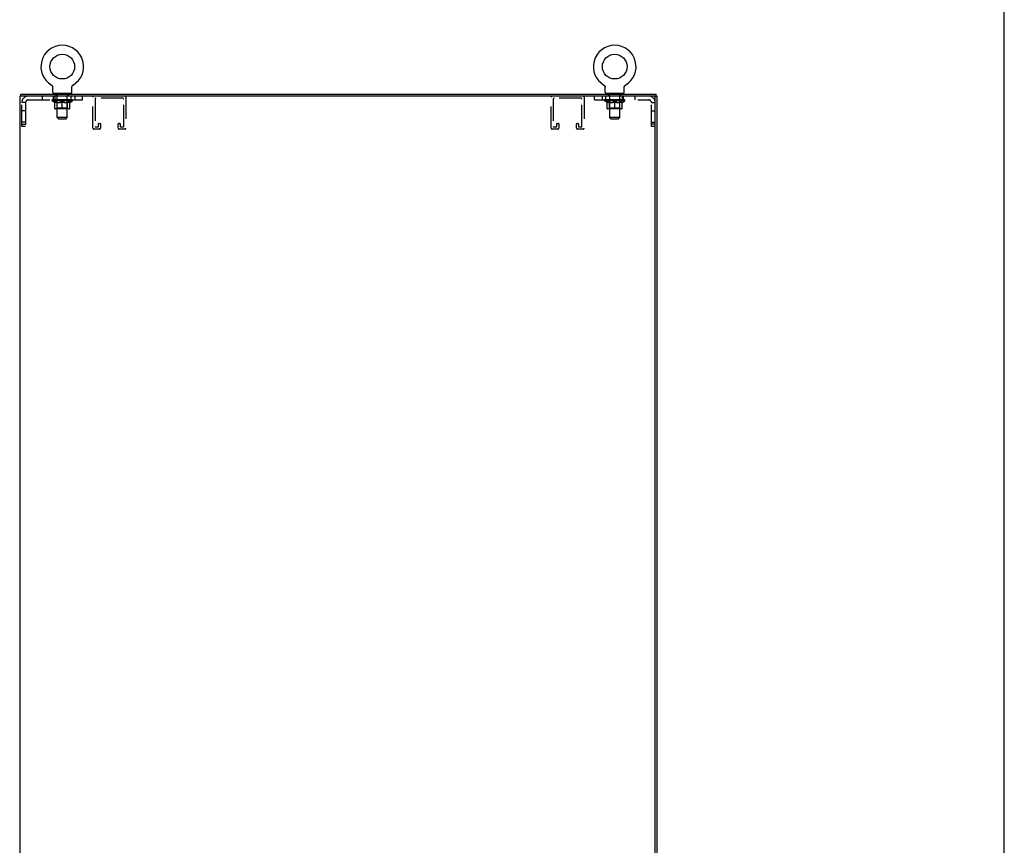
# Model space of a CAD drawing. Header units: inches. Extents: x 0 to 195, y 0 to 126.
# Tile 40 of 41: x 147 to 195, y 41 to 82. Entities that reach past the tile are written whole.
import ezdxf

# ---------------------------------------------------------------- set-up
doc = ezdxf.new("R2010")
doc.units = ezdxf.units.IN
doc.header["$LTSCALE"] = 10.747126
doc.header["$MEASUREMENT"] = 0
doc.linetypes.add('HIDDEN', pattern=[0.2, 0.1, -0.1])
doc.layers.get('0').update_dxf_attribs({"linetype": 'CONTINUOUS'})
doc.layers.add('DEFAULT_2', color=8, linetype='HIDDEN')

msp = doc.modelspace()

# ---------------------------------------------------------------- linework, layer by layer
at = {"color": 7, "linetype": 'Continuous'}
for p, q in [((195.402, 0), (195.402, 126.437)), ((148.332, 78.327), (148.332, 78.327)), ((148.332, 78.327), (148.336, 78.325)), ((148.336, 78.325), (148.34, 78.322)), ((148.34, 78.322), (148.343, 78.32)), ((148.343, 78.32), (148.347, 78.317)), ((148.347, 78.317), (148.35, 78.314)), ((148.35, 78.314), (148.353, 78.311)), ((148.353, 78.311), (148.356, 78.308)), ((148.356, 78.308), (148.359, 78.305)), ((149.378, 78.305), (149.381, 78.308)), ((149.381, 78.308), (149.384, 78.311)), ((149.384, 78.311), (149.387, 78.314)), ((149.387, 78.314), (149.391, 78.317)), ((149.391, 78.317), (149.394, 78.32)), ((149.394, 78.32), (149.398, 78.322)), ((149.398, 78.322), (149.401, 78.325)), ((149.398, 78.322), (149.399, 78.323)), ((149.401, 78.325), (149.405, 78.327)), ((149.405, 78.327), (149.405, 78.327)), ((175.62, 78.327), (175.62, 78.327)), ((175.62, 78.327), (175.624, 78.325)), ((175.624, 78.325), (175.628, 78.322)), ((175.628, 78.322), (175.631, 78.32)), ((175.631, 78.32), (175.635, 78.317)), ((175.635, 78.317), (175.638, 78.314)), ((175.638, 78.314), (175.641, 78.311)), ((175.641, 78.311), (175.644, 78.308)), ((175.644, 78.308), (175.647, 78.305)), ((176.666, 78.305), (176.669, 78.308)), ((176.669, 78.308), (176.672, 78.311)), ((176.672, 78.311), (176.675, 78.314)), ((176.675, 78.314), (176.679, 78.317)), ((176.679, 78.317), (176.682, 78.32)), ((176.682, 78.32), (176.686, 78.322)), ((176.686, 78.322), (176.689, 78.325)), ((176.686, 78.322), (176.687, 78.323)), ((176.689, 78.325), (176.693, 78.327)), ((176.693, 78.327), (176.693, 78.327)), ((146.817, 77.776), (146.817, 77.88)), ((148.359, 78.305), (148.362, 78.302)), ((148.362, 78.302), (148.365, 78.299)), ((148.365, 78.299), (148.368, 78.295)), ((148.368, 78.295), (148.37, 78.292)), ((148.37, 78.292), (148.373, 78.288)), ((148.373, 78.288), (148.375, 78.285)), ((148.375, 78.285), (148.377, 78.281)), ((148.377, 78.281), (148.379, 78.277)), ((148.379, 78.277), (148.381, 78.273)), ((148.381, 78.273), (148.383, 78.269)), ((148.383, 78.269), (148.385, 78.265)), ((148.385, 78.265), (148.386, 78.261)), ((148.386, 78.261), (148.388, 78.257)), ((148.388, 78.257), (148.389, 78.253)), ((148.389, 78.253), (148.39, 78.249)), ((148.39, 78.249), (148.391, 78.245)), ((148.393, 78.227), (148.394, 78.223)), ((148.394, 78.223), (148.394, 78.219)), ((148.394, 77.97), (148.394, 78.219)), ((148.431, 77.91), (148.431, 77.88)), ((149.306, 77.91), (148.431, 77.91)), ((149.306, 77.91), (149.306, 77.88)), ((149.344, 77.97), (149.344, 78.219)), ((149.345, 78.24), (149.346, 78.245)), ((149.346, 78.245), (149.347, 78.249)), ((149.347, 78.249), (149.348, 78.253)), ((149.348, 78.253), (149.35, 78.257)), ((149.35, 78.257), (149.351, 78.261)), ((149.351, 78.261), (149.352, 78.265)), ((149.352, 78.265), (149.354, 78.269)), ((149.354, 78.269), (149.356, 78.273)), ((149.356, 78.273), (149.358, 78.277)), ((149.358, 78.277), (149.36, 78.281)), ((149.36, 78.281), (149.362, 78.285)), ((149.362, 78.285), (149.365, 78.288)), ((149.364, 78.288), (149.367, 78.292)), ((149.367, 78.292), (149.37, 78.295)), ((149.37, 78.295), (149.372, 78.299)), ((149.372, 78.299), (149.375, 78.302)), ((149.375, 78.302), (149.378, 78.305)), ((175.647, 78.305), (175.65, 78.302)), ((175.65, 78.302), (175.653, 78.299)), ((175.653, 78.299), (175.656, 78.295)), ((175.656, 78.295), (175.658, 78.292)), ((175.658, 78.292), (175.661, 78.288)), ((175.661, 78.288), (175.663, 78.285)), ((175.663, 78.285), (175.665, 78.281)), ((175.665, 78.281), (175.667, 78.277)), ((175.667, 78.277), (175.669, 78.273)), ((175.669, 78.273), (175.671, 78.269)), ((175.671, 78.269), (175.673, 78.265)), ((175.673, 78.265), (175.674, 78.261)), ((175.674, 78.261), (175.676, 78.257)), ((175.676, 78.257), (175.677, 78.253)), ((175.677, 78.253), (175.678, 78.249)), ((175.678, 78.249), (175.679, 78.245)), ((175.681, 78.227), (175.682, 78.223)), ((175.682, 78.223), (175.682, 78.219)), ((175.682, 77.97), (175.682, 78.219)), ((175.719, 77.91), (175.719, 77.88)), ((176.594, 77.91), (175.719, 77.91)), ((176.594, 77.91), (176.594, 77.88)), ((176.632, 77.97), (176.632, 78.219)), ((176.633, 78.24), (176.634, 78.245)), ((176.634, 78.245), (176.635, 78.249)), ((176.635, 78.249), (176.636, 78.253)), ((176.636, 78.253), (176.638, 78.257)), ((176.638, 78.257), (176.639, 78.261)), ((176.639, 78.261), (176.64, 78.265)), ((176.64, 78.265), (176.642, 78.269)), ((176.642, 78.269), (176.644, 78.273)), ((176.644, 78.273), (176.646, 78.277)), ((176.646, 78.277), (176.648, 78.281)), ((176.648, 78.281), (176.65, 78.285)), ((176.65, 78.285), (176.652, 78.288)), ((176.652, 78.288), (176.655, 78.292)), ((176.655, 78.292), (176.658, 78.295)), ((176.658, 78.295), (176.66, 78.299)), ((176.66, 78.299), (176.663, 78.302)), ((176.663, 78.302), (176.666, 78.305)), ((178.209, 77.776), (178.209, 77.88)), ((178.157, 77.761), (178.157, 77.776)), ((178.157, 77.776), (178.261, 77.776))]:
    msp.add_line(p, q, dxfattribs=at)
at = {"color": 3, "linetype": 'Continuous'}
for p, q in [((146.817, 77.88), (178.209, 77.88)), ((146.765, 77.776), (146.765, 7.118)), ((178.142, 77.776), (146.765, 77.776)), ((178.157, 7.133), (178.157, 77.761)), ((178.261, 7.118), (178.261, 77.776))]:
    msp.add_line(p, q, dxfattribs=at)
at = {"color": 7, "linetype": 'Continuous'}
for points in [[(148.391, 78.245), (148.392, 78.24), (148.393, 78.236), (148.393, 78.232), (148.393, 78.227), (148.394, 78.223)], [(149.344, 78.219), (149.344, 78.223), (149.344, 78.227), (149.344, 78.232), (149.345, 78.236), (149.345, 78.24)], [(149.344, 78.223), (149.344, 78.227), (149.344, 78.232), (149.345, 78.236), (149.345, 78.24)], [(175.679, 78.245), (175.68, 78.24), (175.681, 78.236), (175.681, 78.232), (175.681, 78.227), (175.682, 78.223)], [(176.632, 78.219), (176.632, 78.223), (176.632, 78.227), (176.632, 78.232), (176.633, 78.236), (176.633, 78.24)], [(176.632, 78.223), (176.632, 78.227), (176.632, 78.232), (176.633, 78.236), (176.633, 78.24)]]:
    msp.add_lwpolyline(points, dxfattribs=at)
for centre in [(148.869, 79.234), (176.157, 79.234)]:
    msp.add_circle(centre, 0.609, dxfattribs=at)
for centre, radius, start, end in [((148.869, 79.234), 1.054, 300.3993, 239.6007), ((176.157, 79.234), 1.054, 300.3993, 239.6007), ((148.454, 77.97), 0.06, 180, 270), ((149.284, 77.97), 0.06, 270, 360), ((175.742, 77.97), 0.06, 180, 270), ((176.572, 77.97), 0.06, 270, 360)]:
    msp.add_arc(centre, radius, start, end, dxfattribs=at)
at = {"color": 3, "linetype": 'Continuous'}
msp.add_arc((178.142, 77.761), 0.015, 0, 90, dxfattribs=at)
at = {"layer": 'DEFAULT_2', "color": 8, "linetype": 'HIDDEN'}
for p, q in [((148.338, 78.323), (148.34, 78.322)), ((149.405, 78.327), (149.405, 78.327)), ((175.626, 78.323), (175.628, 78.322)), ((148.559, 77.82), (148.559, 77.9)), ((148.619, 77.91), (148.619, 77.88)), ((149.119, 77.91), (149.119, 77.88)), ((149.179, 77.82), (149.179, 77.9)), ((175.847, 77.82), (175.847, 77.9)), ((175.907, 77.91), (175.907, 77.88)), ((176.407, 77.91), (176.407, 77.88)), ((176.467, 77.82), (176.467, 77.9)), ((146.869, 76.275), (146.869, 77.458)), ((147.057, 77.458), (146.869, 77.458)), ((147.057, 77.458), (147.057, 76.275)), ((147.187, 77.588), (149.869, 77.588)), ((147.869, 77.776), (147.869, 77.588)), ((148.362, 77.553), (148.362, 77.59)), ((148.49, 77.464), (148.362, 77.553)), ((149.375, 77.553), (148.362, 77.553)), ((148.37, 77.585), (148.37, 77.59)), ((148.377, 77.582), (148.377, 77.585)), ((148.377, 77.582), (149.36, 77.582)), ((148.384, 77.582), (148.384, 77.585)), ((148.385, 77.582), (148.385, 77.585)), ((148.393, 77.585), (148.393, 77.59)), ((148.406, 77.582), (148.406, 77.585)), ((148.407, 77.582), (148.407, 77.585)), ((148.43, 77.585), (148.43, 77.59)), ((148.431, 77.588), (148.431, 77.776)), ((148.442, 77.582), (148.442, 77.585)), ((148.444, 77.582), (148.444, 77.585)), ((148.607, 77.585), (148.446, 77.585)), ((148.481, 77.585), (148.481, 77.59)), ((148.482, 77.582), (148.482, 77.585)), ((148.483, 77.582), (148.483, 77.585)), ((148.485, 77.582), (148.485, 77.585)), ((148.49, 77.464), (148.498, 77.464)), ((148.491, 77.582), (148.491, 77.585)), ((148.491, 77.582), (148.491, 77.585)), ((148.493, 77.582), (148.493, 77.585)), ((148.494, 77.776), (148.494, 77.588)), ((148.496, 77.582), (148.496, 77.585)), ((148.498, 77.174), (148.498, 77.498)), ((148.5, 77.582), (148.5, 77.585)), ((148.511, 77.582), (148.511, 77.585)), ((148.525, 77.582), (148.525, 77.585)), ((148.526, 77.582), (148.526, 77.587)), ((148.542, 77.582), (148.542, 77.585)), ((148.542, 77.582), (148.542, 77.585)), ((148.543, 77.585), (148.543, 77.59)), ((148.551, 77.582), (148.551, 77.585)), ((148.554, 77.582), (148.554, 77.585)), ((148.562, 77.582), (148.562, 77.585)), ((148.628, 77.81), (148.569, 77.81)), ((148.571, 77.582), (148.571, 77.588)), ((148.583, 77.582), (148.583, 77.585)), ((148.586, 77.582), (148.586, 77.585)), ((148.607, 77.582), (148.607, 77.585)), ((148.661, 77.585), (148.611, 77.585)), ((148.612, 77.464), (148.756, 77.464)), ((148.616, 77.585), (148.616, 77.59)), ((148.619, 77.176), (148.619, 77.55)), ((148.62, 76.72), (148.62, 77.8)), ((148.621, 77.582), (148.621, 77.585)), ((148.625, 77.582), (148.625, 77.585)), ((148.63, 77.582), (148.63, 77.589)), ((148.633, 77.582), (148.633, 77.585)), ((148.642, 77.582), (148.642, 77.585)), ((148.661, 77.582), (148.661, 77.585)), ((148.721, 77.585), (148.673, 77.585)), ((148.69, 77.582), (148.69, 77.585)), ((148.696, 77.585), (148.696, 77.59)), ((148.698, 77.582), (148.698, 77.585)), ((148.7, 77.582), (148.7, 77.59)), ((148.703, 77.582), (148.703, 77.585)), ((148.709, 77.582), (148.709, 77.585)), ((148.721, 77.582), (148.721, 77.585)), ((148.785, 77.585), (148.742, 77.585)), ((148.752, 77.582), (148.752, 77.585)), ((148.777, 77.585), (148.839, 77.588)), ((148.781, 77.585), (148.781, 77.59)), ((148.781, 77.585), (148.781, 77.59)), ((148.781, 77.59), (148.781, 77.59)), ((148.781, 77.582), (148.781, 77.585)), ((148.784, 77.582), (148.784, 77.585)), ((148.785, 77.582), (148.785, 77.585)), ((148.785, 77.582), (148.785, 77.585)), ((148.813, 77.585), (148.865, 77.585)), ((148.818, 77.582), (148.818, 77.585)), ((148.822, 77.585), (148.822, 77.587)), ((148.839, 77.585), (148.839, 77.588)), ((148.852, 77.582), (148.852, 77.585)), ((148.867, 77.585), (148.867, 77.585)), ((148.867, 77.582), (148.867, 77.585)), ((148.867, 77.582), (148.867, 77.585)), ((148.869, 77.585), (148.869, 77.59)), ((148.869, 77.59), (148.96, 77.585)), ((148.869, 77.144), (148.869, 77.499)), ((148.871, 77.582), (148.871, 77.585)), ((148.871, 77.582), (148.871, 77.585)), ((148.871, 77.585), (148.871, 77.585)), ((148.885, 77.582), (148.885, 77.585)), ((148.885, 77.585), (148.924, 77.585)), ((148.919, 77.582), (148.919, 77.585)), ((148.952, 77.582), (148.952, 77.585)), ((148.952, 77.582), (148.952, 77.585)), ((148.952, 77.585), (148.996, 77.585)), ((148.953, 77.582), (148.953, 77.585)), ((148.956, 77.585), (148.956, 77.59)), ((148.956, 77.59), (148.957, 77.59)), ((148.956, 77.582), (148.956, 77.585)), ((148.957, 77.585), (148.957, 77.59)), ((148.982, 77.464), (149.125, 77.464)), ((148.985, 77.582), (148.985, 77.585)), ((149.017, 77.582), (149.017, 77.585)), ((149.017, 77.585), (149.064, 77.585)), ((149.029, 77.582), (149.029, 77.585)), ((149.035, 77.582), (149.035, 77.585)), ((149.037, 77.582), (149.037, 77.59)), ((149.039, 77.582), (149.039, 77.585)), ((149.042, 77.585), (149.042, 77.59)), ((149.048, 77.582), (149.048, 77.585)), ((149.076, 77.582), (149.076, 77.585)), ((149.076, 77.585), (149.126, 77.585)), ((149.096, 77.582), (149.096, 77.585)), ((149.104, 77.582), (149.104, 77.585)), ((149.108, 77.582), (149.108, 77.589)), ((149.169, 77.81), (149.11, 77.81)), ((149.113, 77.582), (149.113, 77.585)), ((149.116, 77.582), (149.116, 77.585)), ((149.118, 76.72), (149.118, 77.8)), ((149.119, 77.176), (149.119, 77.55)), ((149.122, 77.585), (149.122, 77.59)), ((149.13, 77.582), (149.13, 77.585)), ((149.13, 77.585), (149.291, 77.585)), ((149.152, 77.582), (149.152, 77.585)), ((149.154, 77.582), (149.154, 77.585)), ((149.167, 77.582), (149.167, 77.588)), ((149.176, 77.582), (149.176, 77.585)), ((149.183, 77.582), (149.183, 77.585)), ((149.186, 77.582), (149.186, 77.585)), ((149.194, 77.585), (149.194, 77.59)), ((149.195, 77.582), (149.195, 77.585)), ((149.195, 77.582), (149.195, 77.585)), ((149.211, 77.582), (149.211, 77.587)), ((149.212, 77.582), (149.212, 77.585)), ((149.226, 77.582), (149.226, 77.585)), ((149.238, 77.582), (149.238, 77.585)), ((149.239, 77.174), (149.239, 77.498)), ((149.239, 77.464), (149.248, 77.464)), ((149.241, 77.582), (149.241, 77.585)), ((149.244, 77.582), (149.244, 77.585)), ((149.247, 77.582), (149.247, 77.585)), ((149.247, 77.582), (149.247, 77.585)), ((149.248, 77.464), (149.375, 77.553)), ((149.252, 77.582), (149.252, 77.585)), ((149.255, 77.582), (149.255, 77.585)), ((149.255, 77.582), (149.255, 77.585)), ((149.256, 77.585), (149.256, 77.59)), ((149.293, 77.582), (149.293, 77.585)), ((149.295, 77.582), (149.295, 77.585)), ((149.306, 77.588), (149.306, 77.776)), ((149.307, 77.585), (149.307, 77.59)), ((149.33, 77.582), (149.33, 77.585)), ((149.331, 77.582), (149.331, 77.585)), ((149.344, 77.585), (149.344, 77.59)), ((149.352, 77.582), (149.352, 77.585)), ((149.353, 77.582), (149.353, 77.585)), ((149.36, 77.582), (149.36, 77.585)), ((149.367, 77.585), (149.367, 77.59)), ((149.375, 77.553), (149.375, 77.59)), ((149.494, 77.776), (149.494, 77.588)), ((149.869, 77.588), (149.869, 77.776)), ((150.381, 76.197), (150.381, 77.73)), ((150.485, 77.626), (150.485, 76.278)), ((151.856, 77.672), (150.531, 77.672)), ((151.902, 76.278), (151.902, 77.626)), ((152.006, 77.73), (152.006, 76.197)), ((173.019, 76.197), (173.019, 77.73)), ((173.123, 77.626), (173.123, 76.278)), ((174.494, 77.672), (173.169, 77.672)), ((174.54, 76.278), (174.54, 77.626)), ((174.644, 77.73), (174.644, 76.197)), ((175.157, 77.588), (175.157, 77.776)), ((175.157, 77.588), (177.839, 77.588)), ((175.532, 77.776), (175.532, 77.588)), ((175.65, 77.553), (175.65, 77.59)), ((176.663, 77.553), (175.65, 77.553)), ((175.778, 77.464), (175.65, 77.553)), ((175.658, 77.585), (175.658, 77.59)), ((175.665, 77.582), (175.665, 77.585)), ((175.665, 77.582), (176.648, 77.582)), ((175.672, 77.582), (175.672, 77.585)), ((175.673, 77.582), (175.673, 77.585)), ((175.681, 77.585), (175.681, 77.59)), ((175.694, 77.582), (175.694, 77.585)), ((175.695, 77.582), (175.695, 77.585)), ((175.718, 77.585), (175.718, 77.59)), ((175.719, 77.588), (175.719, 77.776)), ((175.73, 77.582), (175.73, 77.585)), ((175.732, 77.582), (175.732, 77.585)), ((175.895, 77.585), (175.734, 77.585)), ((175.769, 77.585), (175.769, 77.59)), ((175.77, 77.582), (175.77, 77.585)), ((175.771, 77.582), (175.771, 77.585)), ((175.773, 77.582), (175.773, 77.585)), ((175.778, 77.464), (175.786, 77.464)), ((175.779, 77.582), (175.779, 77.585)), ((175.779, 77.582), (175.779, 77.585)), ((175.781, 77.582), (175.781, 77.585)), ((175.784, 77.582), (175.784, 77.585)), ((175.786, 77.174), (175.786, 77.498)), ((175.788, 77.582), (175.788, 77.585)), ((175.799, 77.582), (175.799, 77.585)), ((175.813, 77.582), (175.813, 77.585)), ((175.814, 77.582), (175.814, 77.587)), ((175.83, 77.582), (175.83, 77.585)), ((175.83, 77.582), (175.83, 77.585)), ((175.831, 77.585), (175.831, 77.59)), ((175.839, 77.582), (175.839, 77.585)), ((175.842, 77.582), (175.842, 77.585)), ((175.85, 77.582), (175.85, 77.585)), ((175.916, 77.81), (175.857, 77.81)), ((175.859, 77.582), (175.859, 77.588)), ((175.871, 77.582), (175.871, 77.585)), ((175.874, 77.582), (175.874, 77.585)), ((175.895, 77.582), (175.895, 77.585)), ((175.949, 77.585), (175.899, 77.585)), ((175.9, 77.464), (176.044, 77.464)), ((175.904, 77.585), (175.904, 77.59)), ((175.907, 77.176), (175.907, 77.55)), ((175.908, 76.72), (175.908, 77.8)), ((175.909, 77.582), (175.909, 77.585)), ((175.913, 77.582), (175.913, 77.585)), ((175.918, 77.582), (175.918, 77.589)), ((175.921, 77.582), (175.921, 77.585)), ((175.93, 77.582), (175.93, 77.585)), ((175.949, 77.582), (175.949, 77.585)), ((176.009, 77.585), (175.961, 77.585)), ((175.978, 77.582), (175.978, 77.585)), ((175.984, 77.585), (175.984, 77.59)), ((175.986, 77.582), (175.986, 77.585)), ((175.988, 77.582), (175.988, 77.59)), ((175.991, 77.582), (175.991, 77.585)), ((175.997, 77.582), (175.997, 77.585)), ((176.009, 77.582), (176.009, 77.585)), ((176.073, 77.585), (176.03, 77.585)), ((176.04, 77.582), (176.04, 77.585)), ((176.065, 77.585), (176.127, 77.588)), ((176.069, 77.585), (176.069, 77.59)), ((176.069, 77.585), (176.069, 77.59)), ((176.069, 77.59), (176.069, 77.59)), ((176.069, 77.582), (176.069, 77.585)), ((176.072, 77.582), (176.072, 77.585)), ((176.073, 77.582), (176.073, 77.585)), ((176.073, 77.582), (176.073, 77.585)), ((176.101, 77.585), (176.153, 77.585)), ((176.106, 77.582), (176.106, 77.585)), ((176.11, 77.585), (176.11, 77.587)), ((176.127, 77.585), (176.127, 77.588)), ((176.14, 77.582), (176.14, 77.585)), ((176.155, 77.585), (176.154, 77.585)), ((176.154, 77.582), (176.154, 77.585)), ((176.155, 77.582), (176.155, 77.585)), ((176.157, 77.585), (176.157, 77.59)), ((176.157, 77.59), (176.248, 77.585)), ((176.157, 77.144), (176.157, 77.499)), ((176.159, 77.582), (176.159, 77.585)), ((176.159, 77.582), (176.159, 77.585)), ((176.159, 77.585), (176.159, 77.585)), ((176.173, 77.582), (176.173, 77.585)), ((176.173, 77.585), (176.212, 77.585)), ((176.207, 77.582), (176.207, 77.585)), ((176.24, 77.582), (176.24, 77.585)), ((176.24, 77.582), (176.24, 77.585)), ((176.24, 77.585), (176.284, 77.585)), ((176.241, 77.582), (176.241, 77.585)), ((176.244, 77.585), (176.244, 77.59)), ((176.244, 77.59), (176.245, 77.59)), ((176.244, 77.582), (176.244, 77.585)), ((176.245, 77.585), (176.245, 77.59)), ((176.27, 77.464), (176.413, 77.464)), ((176.273, 77.582), (176.273, 77.585)), ((176.305, 77.582), (176.305, 77.585)), ((176.305, 77.585), (176.352, 77.585)), ((176.317, 77.582), (176.317, 77.585)), ((176.323, 77.582), (176.323, 77.585)), ((176.325, 77.582), (176.325, 77.59)), ((176.327, 77.582), (176.327, 77.585)), ((176.33, 77.585), (176.33, 77.59)), ((176.336, 77.582), (176.336, 77.585)), ((176.364, 77.582), (176.364, 77.585)), ((176.364, 77.585), (176.414, 77.585)), ((176.384, 77.582), (176.384, 77.585)), ((176.392, 77.582), (176.392, 77.585)), ((176.396, 77.582), (176.396, 77.589)), ((176.457, 77.81), (176.398, 77.81)), ((176.401, 77.582), (176.401, 77.585)), ((176.404, 77.582), (176.404, 77.585)), ((176.406, 76.72), (176.406, 77.8)), ((176.407, 77.176), (176.407, 77.55)), ((176.41, 77.585), (176.41, 77.59)), ((176.418, 77.582), (176.418, 77.585)), ((176.418, 77.585), (176.579, 77.585)), ((176.44, 77.582), (176.44, 77.585)), ((176.442, 77.582), (176.442, 77.585)), ((176.455, 77.582), (176.455, 77.588)), ((176.464, 77.582), (176.464, 77.585)), ((176.471, 77.582), (176.471, 77.585)), ((176.474, 77.582), (176.474, 77.585)), ((176.482, 77.585), (176.482, 77.59)), ((176.483, 77.582), (176.483, 77.585)), ((176.483, 77.582), (176.483, 77.585)), ((176.499, 77.582), (176.499, 77.587)), ((176.5, 77.582), (176.5, 77.585)), ((176.514, 77.582), (176.514, 77.585)), ((176.526, 77.582), (176.526, 77.585)), ((176.527, 77.174), (176.527, 77.498)), ((176.527, 77.464), (176.536, 77.464)), ((176.529, 77.582), (176.529, 77.585)), ((176.532, 77.776), (176.532, 77.588)), ((176.532, 77.582), (176.532, 77.585)), ((176.535, 77.582), (176.535, 77.585)), ((176.535, 77.582), (176.535, 77.585)), ((176.536, 77.464), (176.663, 77.553)), ((176.54, 77.582), (176.54, 77.585)), ((176.543, 77.582), (176.543, 77.585)), ((176.543, 77.582), (176.543, 77.585)), ((176.544, 77.585), (176.544, 77.59)), ((176.581, 77.582), (176.581, 77.585)), ((176.583, 77.582), (176.583, 77.585)), ((176.594, 77.588), (176.594, 77.776)), ((176.595, 77.585), (176.595, 77.59)), ((176.618, 77.582), (176.618, 77.585)), ((176.619, 77.582), (176.619, 77.585)), ((176.632, 77.585), (176.632, 77.59)), ((176.64, 77.582), (176.64, 77.585)), ((176.641, 77.582), (176.641, 77.585)), ((176.648, 77.582), (176.648, 77.585)), ((176.655, 77.585), (176.655, 77.59)), ((176.663, 77.553), (176.663, 77.59)), ((177.157, 77.776), (177.157, 77.588)), ((177.969, 76.275), (177.969, 77.458)), ((177.969, 77.458), (178.157, 77.458)), ((147.057, 77.057), (146.869, 77.057)), ((149.21, 77.144), (148.528, 77.144)), ((148.619, 77.176), (148.587, 77.144)), ((149.119, 77.176), (148.619, 77.176)), ((149.119, 77.176), (149.151, 77.144)), ((176.498, 77.144), (175.816, 77.144)), ((175.907, 77.176), (175.875, 77.144)), ((176.407, 77.176), (175.907, 77.176)), ((176.407, 77.176), (176.438, 77.144)), ((177.969, 77.057), (178.157, 77.057)), ((147.057, 76.495), (146.869, 76.495)), ((146.869, 76.4), (147.057, 76.4)), ((148.68, 76.66), (148.62, 76.72)), ((149.118, 76.72), (148.62, 76.72)), ((148.68, 76.66), (149.058, 76.66)), ((149.058, 76.66), (149.118, 76.72)), ((150.652, 76.278), (150.652, 76.409)), ((150.675, 76.432), (150.733, 76.432)), ((150.756, 76.409), (150.756, 76.197)), ((151.631, 76.197), (151.631, 76.409)), ((151.654, 76.432), (151.712, 76.432)), ((151.735, 76.409), (151.735, 76.278)), ((173.29, 76.278), (173.29, 76.409)), ((173.313, 76.432), (173.371, 76.432)), ((173.394, 76.409), (173.394, 76.197)), ((174.269, 76.197), (174.269, 76.409)), ((174.292, 76.432), (174.35, 76.432)), ((174.373, 76.409), (174.373, 76.278)), ((176.406, 76.72), (175.908, 76.72)), ((175.968, 76.66), (175.908, 76.72)), ((175.968, 76.66), (176.346, 76.66)), ((176.346, 76.66), (176.406, 76.72)), ((177.969, 76.495), (178.157, 76.495)), ((178.157, 76.4), (177.969, 76.4)), ((147.057, 76.275), (146.869, 76.275)), ((150.71, 76.151), (150.427, 76.151)), ((150.508, 76.255), (150.629, 76.255)), ((151.96, 76.151), (151.677, 76.151)), ((151.758, 76.255), (151.879, 76.255)), ((173.348, 76.151), (173.065, 76.151)), ((173.146, 76.255), (173.267, 76.255)), ((174.598, 76.151), (174.315, 76.151)), ((174.396, 76.255), (174.517, 76.255)), ((178.157, 76.275), (177.969, 76.275))]:
    msp.add_line(p, q, dxfattribs=at)
for points in [[(148.498, 77.498), (148.518, 77.49), (148.537, 77.483), (148.556, 77.477), (148.575, 77.472), (148.593, 77.467), (148.612, 77.464)], [(148.618, 77.464), (148.598, 77.467), (148.578, 77.472), (148.559, 77.477), (148.539, 77.483), (148.519, 77.49), (148.498, 77.498)], [(148.869, 77.499), (148.848, 77.491), (148.827, 77.483), (148.807, 77.477), (148.787, 77.472), (148.768, 77.467), (148.748, 77.464)], [(148.756, 77.464), (148.774, 77.467), (148.793, 77.472), (148.812, 77.477), (148.83, 77.483), (148.849, 77.49), (148.869, 77.497)], [(148.989, 77.464), (148.969, 77.467), (148.95, 77.472), (148.93, 77.477), (148.91, 77.484), (148.889, 77.491), (148.869, 77.499)], [(148.869, 77.497), (148.888, 77.49), (148.907, 77.483), (148.926, 77.477), (148.945, 77.472), (148.963, 77.467), (148.982, 77.464)], [(149.239, 77.498), (149.219, 77.49), (149.198, 77.483), (149.178, 77.477), (149.159, 77.472), (149.139, 77.467), (149.119, 77.464)], [(149.125, 77.464), (149.144, 77.467), (149.163, 77.472), (149.182, 77.477), (149.201, 77.483), (149.22, 77.49), (149.239, 77.498)], [(175.906, 77.464), (175.886, 77.467), (175.866, 77.472), (175.847, 77.477), (175.827, 77.483), (175.807, 77.49), (175.786, 77.498)], [(175.786, 77.498), (175.806, 77.49), (175.825, 77.483), (175.844, 77.477), (175.863, 77.472), (175.881, 77.467), (175.9, 77.464)], [(176.157, 77.499), (176.136, 77.491), (176.115, 77.483), (176.095, 77.477), (176.075, 77.472), (176.056, 77.467), (176.036, 77.464)], [(176.044, 77.464), (176.062, 77.467), (176.081, 77.472), (176.1, 77.477), (176.118, 77.483), (176.137, 77.49), (176.157, 77.497)], [(176.277, 77.464), (176.257, 77.467), (176.238, 77.472), (176.218, 77.477), (176.198, 77.484), (176.177, 77.491), (176.157, 77.499)], [(176.157, 77.497), (176.176, 77.49), (176.195, 77.483), (176.214, 77.477), (176.233, 77.472), (176.251, 77.467), (176.27, 77.464)], [(176.527, 77.498), (176.507, 77.49), (176.486, 77.483), (176.466, 77.477), (176.447, 77.472), (176.427, 77.467), (176.407, 77.464)], [(176.413, 77.464), (176.432, 77.467), (176.451, 77.472), (176.47, 77.477), (176.489, 77.483), (176.508, 77.49), (176.527, 77.498)]]:
    msp.add_lwpolyline(points, dxfattribs=at)
for centre, radius, start, end in [((148.549, 77.9), 0.01, 0, 90), ((149.189, 77.9), 0.01, 90, 180), ((175.837, 77.9), 0.01, 0, 90), ((176.477, 77.9), 0.01, 90, 180), ((147.187, 77.458), 0.318, 90, 180), ((147.187, 77.458), 0.13, 90, 180), ((148.569, 77.82), 0.01, 180, 270), ((148.587, 77.55), 0.0318, 0, 90), ((148.61, 77.8), 0.01, 0, 90), ((149.128, 77.8), 0.01, 90, 180), ((149.151, 77.55), 0.0318, 90, 180), ((149.169, 77.82), 0.01, 270, 360), ((150.427, 77.73), 0.046, 90, 180), ((150.531, 77.626), 0.046, 90, 180), ((151.856, 77.626), 0.046, 0, 90), ((151.96, 77.73), 0.046, 0, 90), ((173.065, 77.73), 0.046, 90, 180), ((173.169, 77.626), 0.046, 90, 180), ((174.494, 77.626), 0.046, 0, 90), ((174.598, 77.73), 0.046, 0, 90), ((175.857, 77.82), 0.01, 180, 270), ((175.875, 77.55), 0.0318, 0, 90), ((175.898, 77.8), 0.01, 0, 90), ((176.416, 77.8), 0.01, 90, 180), ((176.438, 77.55), 0.0318, 90, 180), ((176.457, 77.82), 0.01, 270, 360), ((177.839, 77.458), 0.318, 0, 90), ((177.839, 77.458), 0.13, 0, 90), ((148.528, 77.174), 0.0296, 180, 270), ((149.21, 77.174), 0.0296, 270, 360), ((175.816, 77.174), 0.0296, 180, 270), ((176.498, 77.174), 0.0296, 270, 360), ((150.675, 76.409), 0.023, 90, 180), ((150.733, 76.409), 0.023, 0, 90), ((151.654, 76.409), 0.023, 90, 180), ((151.712, 76.409), 0.023, 0, 90), ((173.313, 76.409), 0.023, 90, 180), ((173.371, 76.409), 0.023, 0, 90), ((174.292, 76.409), 0.023, 90, 180), ((174.35, 76.409), 0.023, 0, 90), ((150.427, 76.197), 0.046, 180, 270), ((150.508, 76.278), 0.023, 180, 270), ((150.629, 76.278), 0.023, 270, 360), ((150.71, 76.197), 0.046, 270, 360), ((151.677, 76.197), 0.046, 180, 270), ((151.758, 76.278), 0.023, 180, 270), ((151.879, 76.278), 0.023, 270, 360), ((151.96, 76.197), 0.046, 270, 360), ((173.065, 76.197), 0.046, 180, 270), ((173.146, 76.278), 0.023, 180, 270), ((173.267, 76.278), 0.023, 270, 360), ((173.348, 76.197), 0.046, 270, 360), ((174.315, 76.197), 0.046, 180, 270), ((174.396, 76.278), 0.023, 180, 270), ((174.517, 76.278), 0.023, 270, 360), ((174.598, 76.197), 0.046, 270, 360)]:
    msp.add_arc(centre, radius, start, end, dxfattribs=at)
for centre, major_axis, ratio, start_param, end_param in [((148.869, 77.59), (0.506, 0.005), 0.05963, 2.96643, 3.140963), ((148.347, 77.581), (0.158, 0), 0.060556, 0.430652, 1.470503), ((148.869, 77.59), (0.506, 0), 0.060556, -3.141593, -2.96706), ((148.347, 77.575), (0.158, 0.002), 0.05963, 1.376596, 1.469874), ((148.869, 77.59), (0.506, 0.011), 0.05688, 2.791345, 2.965878), ((148.327, 77.581), (0.158, 0.002), 0.05963, 0.25549, 1.295341), ((148.382, 77.581), (0.158, -0.002), 0.05963, 0.605815, 1.645666), ((148.869, 77.59), (0.506, -0.005), 0.05963, -2.96643, -2.791898), ((148.382, 77.575), (0.158, 0), 0.060556, 1.551758, 1.645036), ((148.327, 77.575), (0.158, 0.003), 0.05688, 1.20151, 1.294789), ((148.383, 77.577), (0.131, 0.001), 0.05963, 1.065228, 1.614276), ((148.367, 77.577), (0.131, 0.003), 0.05688, 0.890143, 1.43919), ((148.413, 77.577), (0.131, 0), 0.060556, 1.240391, 1.789438), ((148.869, 77.59), (0.506, 0.015), 0.052395, 2.616403, 2.790936), ((148.324, 77.581), (0.158, 0.003), 0.05688, 0.080405, 1.120256), ((148.432, 77.581), (0.158, -0.003), 0.05688, 0.7809, 1.820751), ((148.869, 77.59), (0.506, -0.011), 0.05688, -2.791345, -2.616812), ((148.432, 77.575), (0.158, -0.002), 0.05963, 1.72692, 1.820198), ((148.324, 77.575), (0.158, 0.005), 0.052395, 1.026568, 1.119847), ((148.367, 77.577), (0.131, 0.004), 0.052395, 0.715201, 1.264248), ((148.458, 77.577), (0.131, -0.001), 0.05963, 1.415553, 1.9646), ((148.869, 77.59), (0.506, 0.02), 0.046319, 2.441654, 2.616187), ((148.495, 77.581), (0.158, -0.005), 0.052395, 0.955842, 1.995693), ((148.869, 77.59), (0.506, -0.015), 0.052395, -2.616403, -2.44187), ((148.338, 77.581), (0.158, 0.005), 0.052395, -0.094537, 0.945314), ((148.495, 77.575), (0.158, -0.003), 0.05688, 1.902006, 1.995284), ((148.338, 77.575), (0.158, 0.006), 0.046319, 0.851819, 0.945098), ((148.381, 77.577), (0.131, 0.005), 0.046319, 0.540452, 1.089499), ((148.515, 77.577), (0.131, -0.003), 0.05688, 1.590638, 2.139686), ((148.869, 77.59), (0.506, 0.024), 0.038841, 2.267123, 2.441656), ((148.57, 77.581), (0.158, -0.006), 0.046319, 1.130591, 2.170442), ((148.367, 77.581), (0.158, 0.006), 0.046319, -0.269286, 0.770565), ((148.869, 77.59), (0.506, -0.02), 0.046319, -2.441654, -2.267121), ((148.57, 77.575), (0.158, -0.005), 0.052395, 2.076947, 2.170226), ((148.367, 77.575), (0.158, 0.007), 0.038841, 0.677289, 0.770567), ((148.411, 77.577), (0.131, 0.006), 0.038841, 0.365921, 0.914969), ((148.582, 77.577), (0.131, -0.004), 0.052395, 1.76558, 2.314627), ((148.869, 77.59), (0.506, 0.027), 0.030195, 2.09281, 2.267343), ((148.654, 77.581), (0.158, -0.007), 0.038841, 1.305122, 2.344973), ((148.412, 77.581), (0.158, 0.007), 0.038841, -0.443817, 0.596034), ((148.869, 77.59), (0.506, -0.024), 0.038841, -2.267123, -2.092591), ((148.654, 77.575), (0.158, -0.006), 0.046319, 2.251696, 2.344975), ((148.412, 77.575), (0.158, 0.008), 0.030195, 0.502975, 0.596254), ((148.454, 77.577), (0.131, 0.007), 0.030195, 0.191608, 0.740655), ((148.659, 77.577), (0.131, -0.005), 0.046319, 1.940329, 2.489376), ((148.471, 77.581), (0.158, 0.008), 0.030195, -0.61813, 0.421721), ((148.869, 77.59), (0.506, 0.029), 0.020645, 1.918687, 2.09322), ((148.744, 77.581), (0.158, -0.008), 0.030195, 1.479435, 2.519286), ((148.869, 77.59), (0.506, -0.027), 0.030195, -2.09281, -1.918277), ((148.744, 77.575), (0.158, -0.007), 0.038841, 2.426227, 2.519505), ((148.471, 77.575), (0.158, 0.009), 0.020645, 0.328852, 0.422131), ((148.51, 77.577), (0.131, 0.007), 0.020645, 0.017485, 0.566532), ((148.741, 77.577), (0.131, -0.006), 0.038841, 2.11486, 2.663907), ((148.542, 77.581), (0.158, 0.009), 0.020645, -0.792253, 0.247598), ((148.869, 77.59), (0.506, 0.03), 0.010478, 1.744704, 1.919237), ((148.838, 77.581), (0.158, -0.009), 0.020645, 1.653558, 2.693409), ((148.869, 77.59), (0.506, -0.029), 0.020645, -1.918687, -1.744154), ((148.838, 77.575), (0.158, -0.008), 0.030195, 2.60054, 2.693819), ((148.542, 77.575), (0.158, 0.009), 0.010478, 0.154869, 0.248148), ((148.577, 77.577), (0.131, 0.008), 0.010478, 6.126688, 6.675735), ((148.828, 77.577), (0.131, -0.007), 0.030195, 2.289173, 2.83822), ((148.623, 77.581), (0.158, 0.009), 0.010478, -0.966236, -0.000846), ((148.933, 77.581), (0.158, -0.009), 0.010478, 1.827541, 2.867392), ((148.869, 77.59), (0.506, -0.03), 0.010478, -1.744704, -1.570171), ((148.933, 77.575), (0.158, -0.009), 0.020645, 2.774664, 2.867942), ((148.916, 77.577), (0.131, -0.007), 0.020645, 2.463296, 3.012344), ((148.804, 77.581), (0.158, 0.009), 0.010478, 0.274201, 1.314052), ((148.735, 77.577), (0.131, 0.008), 0.010478, -0.000298, 0.504314), ((148.711, 77.575), (0.158, 0.009), 0.010478, 0.192946, 0.399283), ((148.869, 77.59), (0.506, 0.03), 0.010478, -1.578586, -1.396888), ((149.026, 77.575), (0.158, -0.009), 0.010478, 2.948646, 3.041925), ((149.002, 77.577), (0.131, -0.008), 0.010478, 2.637279, 3.142076), ((148.899, 77.581), (0.158, 0.009), 0.020645, 0.448184, 1.488034), ((148.822, 77.577), (0.131, 0.007), 0.020645, 0.129249, 0.678296), ((148.804, 77.575), (0.158, 0.009), 0.020645, 0.273651, 0.366929), ((149.115, 77.581), (0.158, -0.009), 0.010478, -3.140747, -2.175357), ((148.869, 77.59), (0.506, 0.029), 0.020645, -1.397439, -1.222906), ((148.869, 77.59), (0.506, -0.03), 0.010478, 1.222355, 1.396888), ((148.993, 77.581), (0.158, 0.008), 0.030195, 0.622307, 1.662158), ((148.91, 77.577), (0.131, 0.007), 0.030195, 0.303372, 0.852419), ((149.16, 77.577), (0.131, -0.008), 0.010478, 2.749043, 3.29809), ((149.195, 77.581), (0.158, -0.009), 0.020645, 2.893995, 3.933846), ((148.899, 77.575), (0.158, 0.008), 0.030195, 0.447774, 0.541052), ((149.195, 77.575), (0.158, -0.009), 0.010478, 2.893445, 2.986723), ((148.869, 77.59), (0.506, 0.027), 0.030195, -1.223315, -1.048783), ((148.869, 77.59), (0.506, -0.029), 0.020645, 1.048373, 1.222906), ((149.084, 77.581), (0.158, 0.007), 0.038841, 0.79662, 1.836471), ((148.996, 77.577), (0.131, 0.006), 0.038841, 0.477686, 1.026733), ((149.227, 77.577), (0.131, -0.007), 0.020645, 2.57506, 3.124108), ((149.266, 77.581), (0.158, -0.008), 0.030195, 2.719872, 3.759723), ((149.167, 77.581), (0.158, 0.006), 0.046319, 0.971151, 2.011002), ((148.993, 77.575), (0.158, 0.007), 0.038841, 0.622087, 0.715366), ((149.266, 77.575), (0.158, -0.009), 0.020645, 2.719462, 2.812741), ((148.869, 77.59), (0.506, 0.024), 0.038841, -1.049002, -0.874469), ((148.869, 77.59), (0.506, -0.027), 0.030195, 0.87425, 1.048783), ((149.079, 77.577), (0.131, 0.005), 0.046319, 0.652216, 1.201263), ((149.242, 77.581), (0.158, 0.005), 0.052395, 1.1459, 2.185751), ((149.283, 77.577), (0.131, -0.007), 0.030195, 2.400937, 2.949985), ((149.325, 77.581), (0.158, -0.007), 0.038841, 2.545558, 3.585409), ((149.155, 77.577), (0.131, 0.004), 0.052395, 0.826965, 1.376012), ((149.084, 77.575), (0.158, 0.006), 0.046319, 0.796618, 0.889896), ((149.325, 77.575), (0.158, -0.008), 0.030195, 2.545339, 2.638617), ((149.305, 77.581), (0.158, 0.003), 0.05688, 1.320842, 2.360692), ((148.869, 77.59), (0.506, 0.02), 0.046319, -0.874471, -0.699939), ((148.869, 77.59), (0.506, -0.024), 0.038841, 0.699936, 0.874469), ((149.37, 77.581), (0.158, -0.006), 0.046319, 2.371028, 3.410879), ((149.327, 77.577), (0.131, -0.006), 0.038841, 2.226624, 2.775671), ((149.355, 77.581), (0.158, 0.002), 0.05963, 1.495927, 2.535778), ((149.223, 77.577), (0.131, 0.003), 0.05688, 1.001907, 1.550954), ((149.4, 77.581), (0.158, -0.005), 0.052395, 2.196279, 3.23613), ((149.167, 77.575), (0.158, 0.005), 0.052395, 0.971367, 1.064645), ((149.356, 77.577), (0.131, -0.005), 0.046319, 2.052093, 2.601141), ((149.391, 77.581), (0.158, 0), 0.060556, 1.671089, 2.71094), ((149.37, 77.575), (0.158, -0.007), 0.038841, 2.371026, 2.464304), ((149.413, 77.581), (0.158, -0.003), 0.05688, 2.021337, 3.061188), ((148.869, 77.59), (0.506, 0.015), 0.052395, -0.699723, -0.52519), ((148.869, 77.59), (0.506, -0.02), 0.046319, 0.525406, 0.699939), ((149.41, 77.581), (0.158, -0.002), 0.05963, 1.846251, 2.886102), ((149.28, 77.577), (0.131, 0.001), 0.05963, 1.176993, 1.72604), ((149.371, 77.577), (0.131, -0.004), 0.052395, 1.877344, 2.426392), ((149.324, 77.577), (0.131, 0), 0.060556, 1.352155, 1.901202), ((149.37, 77.577), (0.131, -0.003), 0.05688, 1.702402, 2.25145), ((149.354, 77.577), (0.131, -0.001), 0.05963, 1.527317, 2.076364), ((149.242, 77.575), (0.158, 0.003), 0.05688, 1.146309, 1.239587), ((149.4, 77.575), (0.158, -0.006), 0.046319, 2.196495, 2.289773), ((148.869, 77.59), (0.506, 0.011), 0.05688, -0.524781, -0.350248), ((148.869, 77.59), (0.506, -0.015), 0.052395, 0.350657, 0.52519), ((149.305, 77.575), (0.158, 0.002), 0.05963, 1.321394, 1.414673), ((149.413, 77.575), (0.158, -0.005), 0.052395, 2.021746, 2.115024), ((148.869, 77.59), (0.506, 0.005), 0.05963, -0.349695, -0.175162), ((148.869, 77.59), (0.506, -0.011), 0.05688, 0.175715, 0.350248), ((149.355, 77.575), (0.158, 0), 0.060556, 1.496556, 1.589835), ((149.41, 77.575), (0.158, -0.003), 0.05688, 1.846804, 1.940083), ((149.391, 77.575), (0.158, -0.002), 0.05963, 1.671719, 1.764997), ((148.869, 77.59), (0.506, 0), 0.060556, -0.174533, 0), ((148.869, 77.59), (0.506, -0.005), 0.05963, 0.000629, 0.175162), ((176.157, 77.59), (0.506, 0.005), 0.05963, 2.96643, 3.140963), ((175.635, 77.581), (0.158, 0), 0.060556, 0.430652, 1.470503), ((176.157, 77.59), (0.506, 0), 0.060556, -3.141593, -2.96706), ((175.635, 77.575), (0.158, 0.002), 0.05963, 1.376596, 1.469874), ((176.157, 77.59), (0.506, 0.011), 0.05688, 2.791345, 2.965878), ((175.615, 77.581), (0.158, 0.002), 0.05963, 0.25549, 1.295341), ((175.67, 77.581), (0.158, -0.002), 0.05963, 0.605815, 1.645666), ((176.157, 77.59), (0.506, -0.005), 0.05963, -2.96643, -2.791898), ((175.67, 77.575), (0.158, 0), 0.060556, 1.551758, 1.645036), ((175.615, 77.575), (0.158, 0.003), 0.05688, 1.20151, 1.294789), ((175.671, 77.577), (0.131, 0.001), 0.05963, 1.065228, 1.614276), ((175.655, 77.577), (0.131, 0.003), 0.05688, 0.890143, 1.43919), ((175.701, 77.577), (0.131, 0), 0.060556, 1.240391, 1.789438), ((176.157, 77.59), (0.506, 0.015), 0.052395, 2.616403, 2.790936), ((175.612, 77.581), (0.158, 0.003), 0.05688, 0.080405, 1.120256), ((175.72, 77.581), (0.158, -0.003), 0.05688, 0.7809, 1.820751), ((176.157, 77.59), (0.506, -0.011), 0.05688, -2.791345, -2.616812), ((175.72, 77.575), (0.158, -0.002), 0.05963, 1.72692, 1.820198), ((175.612, 77.575), (0.158, 0.005), 0.052395, 1.026568, 1.119847), ((175.655, 77.577), (0.131, 0.004), 0.052395, 0.715201, 1.264248), ((175.746, 77.577), (0.131, -0.001), 0.05963, 1.415553, 1.9646), ((176.157, 77.59), (0.506, 0.02), 0.046319, 2.441654, 2.616187), ((175.783, 77.581), (0.158, -0.005), 0.052395, 0.955842, 1.995693), ((176.157, 77.59), (0.506, -0.015), 0.052395, -2.616403, -2.44187), ((175.626, 77.581), (0.158, 0.005), 0.052395, -0.094537, 0.945314), ((175.783, 77.575), (0.158, -0.003), 0.05688, 1.902006, 1.995284), ((175.626, 77.575), (0.158, 0.006), 0.046319, 0.851819, 0.945098), ((175.669, 77.577), (0.131, 0.005), 0.046319, 0.540452, 1.089499), ((175.803, 77.577), (0.131, -0.003), 0.05688, 1.590638, 2.139686), ((176.157, 77.59), (0.506, 0.024), 0.038841, 2.267123, 2.441656), ((175.858, 77.581), (0.158, -0.006), 0.046319, 1.130591, 2.170442), ((175.655, 77.581), (0.158, 0.006), 0.046319, -0.269286, 0.770565), ((176.157, 77.59), (0.506, -0.02), 0.046319, -2.441654, -2.267121), ((175.858, 77.575), (0.158, -0.005), 0.052395, 2.076947, 2.170226), ((175.655, 77.575), (0.158, 0.007), 0.038841, 0.677289, 0.770567), ((175.699, 77.577), (0.131, 0.006), 0.038841, 0.365921, 0.914969), ((175.87, 77.577), (0.131, -0.004), 0.052395, 1.76558, 2.314627), ((176.157, 77.59), (0.506, 0.027), 0.030195, 2.09281, 2.267343), ((175.942, 77.581), (0.158, -0.007), 0.038841, 1.305122, 2.344973), ((175.7, 77.581), (0.158, 0.007), 0.038841, -0.443817, 0.596034), ((176.157, 77.59), (0.506, -0.024), 0.038841, -2.267123, -2.092591), ((175.942, 77.575), (0.158, -0.006), 0.046319, 2.251696, 2.344975), ((175.7, 77.575), (0.158, 0.008), 0.030195, 0.502975, 0.596254), ((175.742, 77.577), (0.131, 0.007), 0.030195, 0.191608, 0.740655), ((175.947, 77.577), (0.131, -0.005), 0.046319, 1.940329, 2.489376), ((175.759, 77.581), (0.158, 0.008), 0.030195, -0.61813, 0.421721), ((176.157, 77.59), (0.506, 0.029), 0.020645, 1.918687, 2.09322), ((176.032, 77.581), (0.158, -0.008), 0.030195, 1.479435, 2.519286), ((176.157, 77.59), (0.506, -0.027), 0.030195, -2.09281, -1.918277), ((176.032, 77.575), (0.158, -0.007), 0.038841, 2.426227, 2.519505), ((175.759, 77.575), (0.158, 0.009), 0.020645, 0.328852, 0.422131), ((175.798, 77.577), (0.131, 0.007), 0.020645, 0.017485, 0.566532), ((176.029, 77.577), (0.131, -0.006), 0.038841, 2.11486, 2.663907), ((175.83, 77.581), (0.158, 0.009), 0.020645, -0.792253, 0.247598), ((176.157, 77.59), (0.506, 0.03), 0.010478, 1.744704, 1.919237), ((176.126, 77.581), (0.158, -0.009), 0.020645, 1.653558, 2.693409), ((176.157, 77.59), (0.506, -0.029), 0.020645, -1.918687, -1.744154), ((176.126, 77.575), (0.158, -0.008), 0.030195, 2.60054, 2.693819), ((175.83, 77.575), (0.158, 0.009), 0.010478, 0.154869, 0.248148), ((175.865, 77.577), (0.131, 0.008), 0.010478, 6.126688, 6.675735), ((176.116, 77.577), (0.131, -0.007), 0.030195, 2.289173, 2.83822), ((175.911, 77.581), (0.158, 0.009), 0.010478, -0.966236, -0.000846), ((176.221, 77.581), (0.158, -0.009), 0.010478, 1.827541, 2.867392), ((176.157, 77.59), (0.506, -0.03), 0.010478, -1.744704, -1.570171), ((176.221, 77.575), (0.158, -0.009), 0.020645, 2.774664, 2.867942), ((176.204, 77.577), (0.131, -0.007), 0.020645, 2.463296, 3.012344), ((176.092, 77.581), (0.158, 0.009), 0.010478, 0.274201, 1.314052), ((176.023, 77.577), (0.131, 0.008), 0.010478, -0.000298, 0.504314), ((175.999, 77.575), (0.158, 0.009), 0.010478, 0.192946, 0.399283), ((176.157, 77.59), (0.506, 0.03), 0.010478, -1.578586, -1.396888), ((176.314, 77.575), (0.158, -0.009), 0.010478, 2.948646, 3.041925), ((176.29, 77.577), (0.131, -0.008), 0.010478, 2.637279, 3.142076), ((176.187, 77.581), (0.158, 0.009), 0.020645, 0.448184, 1.488034), ((176.11, 77.577), (0.131, 0.007), 0.020645, 0.129249, 0.678296), ((176.092, 77.575), (0.158, 0.009), 0.020645, 0.273651, 0.366929), ((176.403, 77.581), (0.158, -0.009), 0.010478, -3.140747, -2.175357), ((176.157, 77.59), (0.506, 0.029), 0.020645, -1.397439, -1.222906), ((176.157, 77.59), (0.506, -0.03), 0.010478, 1.222355, 1.396888), ((176.281, 77.581), (0.158, 0.008), 0.030195, 0.622307, 1.662158), ((176.197, 77.577), (0.131, 0.007), 0.030195, 0.303372, 0.852419), ((176.448, 77.577), (0.131, -0.008), 0.010478, 2.749043, 3.29809), ((176.483, 77.581), (0.158, -0.009), 0.020645, 2.893995, 3.933846), ((176.187, 77.575), (0.158, 0.008), 0.030195, 0.447774, 0.541052), ((176.483, 77.575), (0.158, -0.009), 0.010478, 2.893445, 2.986723), ((176.157, 77.59), (0.506, 0.027), 0.030195, -1.223315, -1.048783), ((176.157, 77.59), (0.506, -0.029), 0.020645, 1.048373, 1.222906), ((176.372, 77.581), (0.158, 0.007), 0.038841, 0.79662, 1.836471), ((176.284, 77.577), (0.131, 0.006), 0.038841, 0.477686, 1.026733), ((176.515, 77.577), (0.131, -0.007), 0.020645, 2.57506, 3.124108), ((176.554, 77.581), (0.158, -0.008), 0.030195, 2.719872, 3.759723), ((176.455, 77.581), (0.158, 0.006), 0.046319, 0.971151, 2.011002), ((176.281, 77.575), (0.158, 0.007), 0.038841, 0.622087, 0.715366), ((176.554, 77.575), (0.158, -0.009), 0.020645, 2.719462, 2.812741), ((176.157, 77.59), (0.506, 0.024), 0.038841, -1.049002, -0.874469), ((176.157, 77.59), (0.506, -0.027), 0.030195, 0.87425, 1.048783), ((176.367, 77.577), (0.131, 0.005), 0.046319, 0.652216, 1.201263), ((176.53, 77.581), (0.158, 0.005), 0.052395, 1.1459, 2.185751), ((176.571, 77.577), (0.131, -0.007), 0.030195, 2.400937, 2.949985), ((176.613, 77.581), (0.158, -0.007), 0.038841, 2.545558, 3.585409), ((176.443, 77.577), (0.131, 0.004), 0.052395, 0.826965, 1.376012), ((176.372, 77.575), (0.158, 0.006), 0.046319, 0.796618, 0.889896), ((176.613, 77.575), (0.158, -0.008), 0.030195, 2.545339, 2.638617), ((176.593, 77.581), (0.158, 0.003), 0.05688, 1.320842, 2.360692), ((176.157, 77.59), (0.506, 0.02), 0.046319, -0.874471, -0.699939), ((176.157, 77.59), (0.506, -0.024), 0.038841, 0.699936, 0.874469), ((176.658, 77.581), (0.158, -0.006), 0.046319, 2.371028, 3.410879), ((176.615, 77.577), (0.131, -0.006), 0.038841, 2.226624, 2.775671), ((176.643, 77.581), (0.158, 0.002), 0.05963, 1.495927, 2.535778), ((176.511, 77.577), (0.131, 0.003), 0.05688, 1.001907, 1.550954), ((176.688, 77.581), (0.158, -0.005), 0.052395, 2.196279, 3.23613), ((176.455, 77.575), (0.158, 0.005), 0.052395, 0.971367, 1.064645), ((176.644, 77.577), (0.131, -0.005), 0.046319, 2.052093, 2.601141), ((176.679, 77.581), (0.158, 0), 0.060556, 1.671089, 2.71094), ((176.658, 77.575), (0.158, -0.007), 0.038841, 2.371026, 2.464304), ((176.701, 77.581), (0.158, -0.003), 0.05688, 2.021337, 3.061188), ((176.157, 77.59), (0.506, 0.015), 0.052395, -0.699723, -0.52519), ((176.157, 77.59), (0.506, -0.02), 0.046319, 0.525406, 0.699939), ((176.698, 77.581), (0.158, -0.002), 0.05963, 1.846251, 2.886102), ((176.568, 77.577), (0.131, 0.001), 0.05963, 1.176993, 1.72604), ((176.659, 77.577), (0.131, -0.004), 0.052395, 1.877344, 2.426392), ((176.612, 77.577), (0.131, 0), 0.060556, 1.352155, 1.901202), ((176.658, 77.577), (0.131, -0.003), 0.05688, 1.702402, 2.25145), ((176.642, 77.577), (0.131, -0.001), 0.05963, 1.527317, 2.076364), ((176.53, 77.575), (0.158, 0.003), 0.05688, 1.146309, 1.239587), ((176.688, 77.575), (0.158, -0.006), 0.046319, 2.196495, 2.289773), ((176.157, 77.59), (0.506, 0.011), 0.05688, -0.524781, -0.350248), ((176.157, 77.59), (0.506, -0.015), 0.052395, 0.350657, 0.52519), ((176.593, 77.575), (0.158, 0.002), 0.05963, 1.321394, 1.414673), ((176.701, 77.575), (0.158, -0.005), 0.052395, 2.021746, 2.115024), ((176.157, 77.59), (0.506, 0.005), 0.05963, -0.349695, -0.175162), ((176.157, 77.59), (0.506, -0.011), 0.05688, 0.175715, 0.350248), ((176.643, 77.575), (0.158, 0), 0.060556, 1.496556, 1.589835), ((176.698, 77.575), (0.158, -0.003), 0.05688, 1.846804, 1.940083), ((176.679, 77.575), (0.158, -0.002), 0.05963, 1.671719, 1.764997), ((176.157, 77.59), (0.506, 0), 0.060556, -0.174533, 0), ((176.157, 77.59), (0.506, -0.005), 0.05963, 0.000629, 0.175162)]:
    msp.add_ellipse(centre, major_axis=major_axis, ratio=ratio, start_param=start_param, end_param=end_param, dxfattribs=at)

doc.saveas('drawing.dxf')
